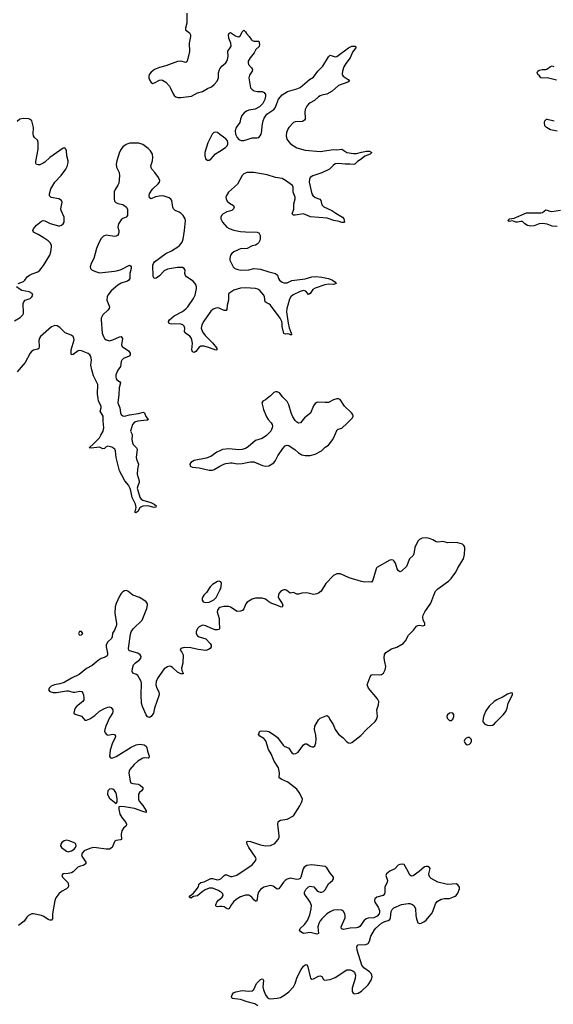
# Model space of a CAD drawing. Header units: inches. Extents: x 1603746 to 1744129, y 385869 to 533836.
# Tile 47 of 105: x 1687585 to 1694022, y 453137 to 465011. Entities that reach past the tile are written whole.
import ezdxf

# ---------------------------------------------------------------- set-up
doc = ezdxf.new("R2010")
doc.units = ezdxf.units.IN
doc.header["$MEASUREMENT"] = 0
for name, color, linetype in [('B6485', 7, 'Continuous'), ('B6486', 7, 'Continuous'), ('B6495', 7, 'Continuous'), ('B6496', 7, 'Continuous')]:
    doc.layers.add(name, color=color, linetype=linetype)

msp = doc.modelspace()

# ---------------------------------------------------------------- linework, layer by layer
at = {"layer": 'B6485', "color": 6}
for points, elevation in [([(1688941, 460000), (1688940, 459950), (1688945, 459910), (1688954, 459890), (1688995, 459850), (1689004, 459830), (1688991, 459730), (1688994, 459710), (1689018, 459650), (1689005, 459590), (1689002, 459530), (1689028, 459450), (1689027, 459430), (1689009, 459390), (1689003, 459363), (1689034, 459254), (1689051, 459231), (1689070, 459218), (1689166, 459190), (1689207, 459170), (1689230, 459150), (1689228, 459132), (1689209, 459130), (1689130, 459147), (1689070, 459143), (1689046, 459134), (1689035, 459125), (1689010, 459081), (1688987, 459066), (1688978, 459070), (1688978, 459078), (1688989, 459130), (1688988, 459150), (1688982, 459170), (1688941, 459250), (1688928, 459330), (1688919, 459359), (1688897, 459397), (1688852, 459450), (1688819, 459519), (1688788, 459570), (1688750, 459732), (1688742, 459810), (1688733, 459830), (1688696, 459856), (1688650, 459867), (1688630, 459861), (1688610, 459841), (1688590, 459836), (1688550, 459856), (1688446, 459846), (1688423, 459850), (1688481, 459899), (1688548, 459970), (1688564, 460000)], 300), ([(1690000, 459813), (1689965, 459795), (1689890, 459743), (1689835, 459725), (1689690, 459694), (1689650, 459670), (1689636, 459650), (1689640, 459630), (1689650, 459621), (1689670, 459614), (1689750, 459606), (1689870, 459579), (1689910, 459579), (1689930, 459586), (1690000, 459626)], 400), ([(1690000, 458237), (1689990, 458239), (1689970, 458235), (1689910, 458198), (1689883, 458170), (1689838, 458102), (1689806, 458070), (1689793, 458050), (1689785, 458030), (1689785, 458010), (1689799, 457990), (1689830, 457984), (1689870, 457988), (1689926, 458014), (1689955, 458045), (1690000, 458131)], 400), ([(1690000, 457921), (1689999, 457921), (1689987, 457913), (1689972, 457890), (1689969, 457871), (1689992, 457790), (1689990, 457750), (1689997, 457670), (1689990, 457659), (1689970, 457652), (1689945, 457655), (1689890, 457673), (1689830, 457702), (1689790, 457708), (1689751, 457690), (1689732, 457670), (1689715, 457630), (1689714, 457610), (1689730, 457581), (1689750, 457569), (1689830, 457546), (1689884, 457490), (1689896, 457470), (1689895, 457450), (1689881, 457430), (1689863, 457417), (1689830, 457405), (1689737, 457417), (1689650, 457437), (1689570, 457440), (1689531, 457430), (1689522, 457410), (1689542, 457382), (1689557, 457350), (1689553, 457250), (1689539, 457190), (1689542, 457162), (1689558, 457130), (1689556, 457124), (1689530, 457123), (1689490, 457141), (1689430, 457201), (1689410, 457213), (1689390, 457214), (1689370, 457209), (1689330, 457182), (1689250, 457075), (1689233, 457030), (1689229, 456989), (1689238, 456950), (1689265, 456905), (1689269, 456870), (1689213, 456710), (1689201, 456650), (1689170, 456608), (1689150, 456597), (1689126, 456606), (1689109, 456629), (1689067, 456730), (1689055, 456770), (1689050, 456870), (1689055, 457005), (1689051, 457030), (1689010, 457102), (1688993, 457113), (1688950, 457130), (1688942, 457150), (1688946, 457186), (1688959, 457230), (1688984, 457256), (1689031, 457290), (1689046, 457310), (1689049, 457330), (1689039, 457350), (1689010, 457371), (1688910, 457400), (1688903, 457410), (1688899, 457430), (1688921, 457599), (1688930, 457630), (1688955, 457665), (1689062, 457770), (1689121, 457910), (1689129, 457949), (1689126, 457966), (1689111, 457990), (1689070, 458021), (1689030, 458042), (1688950, 458072), (1688890, 458120), (1688870, 458127), (1688850, 458123), (1688830, 458112), (1688810, 458092), (1688790, 458061), (1688748, 457970), (1688736, 457930), (1688733, 457853), (1688755, 457730), (1688753, 457710), (1688730, 457650), (1688706, 457614), (1688700, 457570), (1688692, 457550), (1688650, 457510), (1688629, 457471), (1688627, 457450), (1688646, 457370), (1688646, 457350), (1688640, 457340), (1688618, 457322), (1688570, 457306), (1688530, 457285), (1688458, 457222), (1688390, 457187), (1688304, 457116), (1688210, 457071), (1688120, 457020), (1688070, 457002), (1688007, 456990), (1687965, 456975), (1687939, 456950), (1687932, 456930), (1687949, 456909), (1687990, 456898), (1688030, 456899), (1688150, 456919), (1688170, 456917), (1688230, 456900), (1688250, 456900), (1688310, 456915), (1688334, 456910), (1688349, 456890), (1688355, 456870), (1688361, 456830), (1688358, 456810), (1688347, 456790), (1688271, 456730), (1688255, 456710), (1688245, 456690), (1688239, 456650), (1688255, 456635), (1688332, 456612), (1688370, 456565), (1688390, 456562), (1688430, 456578), (1688490, 456621), (1688548, 456672), (1688610, 456705), (1688650, 456722), (1688670, 456724), (1688690, 456715), (1688707, 456687), (1688709, 456670), (1688704, 456650), (1688670, 456592), (1688625, 456490), (1688611, 456450), (1688610, 456430), (1688617, 456410), (1688632, 456392), (1688650, 456385), (1688710, 456395), (1688730, 456392), (1688741, 456370), (1688737, 456350), (1688704, 456290), (1688676, 456204), (1688667, 456130), (1688680, 456110), (1688690, 456106), (1688710, 456108), (1688750, 456124), (1688930, 456239), (1688990, 456268), (1689030, 456274), (1689085, 456265), (1689112, 456252), (1689121, 456230), (1689126, 456190), (1689147, 456130), (1689143, 456110), (1689134, 456106), (1689090, 456109), (1689070, 456104), (1689010, 456070), (1688965, 456030), (1688913, 455970), (1688904, 455950), (1688901, 455930), (1688918, 455830), (1688928, 455808), (1688950, 455801), (1689013, 455793), (1689039, 455779), (1689071, 455750), (1689072, 455730), (1689055, 455710), (1689029, 455690), (1689019, 455670), (1689019, 455610), (1689027, 455587), (1689070, 455535), (1689111, 455470), (1689113, 455450), (1689070, 455461), (1688970, 455500), (1688850, 455520), (1688797, 455523), (1688783, 455517), (1688780, 455490), (1688795, 455430), (1688816, 455390), (1688866, 455330), (1688874, 455310), (1688870, 455290), (1688837, 455263), (1688817, 455230), (1688811, 455190), (1688814, 455126), (1688800, 455120), (1688750, 455114), (1688735, 455105), (1688725, 455090), (1688702, 455030), (1688670, 455010), (1688628, 455008), (1688510, 455026), (1688470, 455028), (1688430, 455018), (1688362, 454990), (1688339, 454961), (1688332, 454930), (1688342, 454910), (1688385, 454850), (1688382, 454830), (1688350, 454811), (1688317, 454803), (1688287, 454790), (1688230, 454736), (1688210, 454723), (1688170, 454713), (1688107, 454710), (1688093, 454690), (1688102, 454670), (1688148, 454628), (1688165, 454605), (1688175, 454570), (1688170, 454550), (1688149, 454530), (1688090, 454497), (1688056, 454470), (1688020, 454420), (1688010, 454390), (1687982, 454230), (1687981, 454170), (1687970, 454153), (1687950, 454151), (1687930, 454161), (1687877, 454197), (1687850, 454210), (1687750, 454230), (1687730, 454229), (1687690, 454209), (1687673, 454190), (1687641, 454139), (1687570, 454089)], 400), ([(1690000, 454499), (1689984, 454510), (1689910, 454538), (1689870, 454537), (1689822, 454518), (1689786, 454494), (1689730, 454446), (1689683, 454437), (1689650, 454417), (1689631, 454430), (1689645, 454450), (1689681, 454479), (1689719, 454521), (1689738, 454550), (1689749, 454591), (1689770, 454606), (1689810, 454615), (1689890, 454654), (1689910, 454655), (1689970, 454639), (1689990, 454641), (1690000, 454645)], 400), ([(1690000, 454315), (1689972, 454312), (1689957, 454317), (1689950, 454324), (1689950, 454338), (1689964, 454370), (1689985, 454395), (1690000, 454406)], 400)]:
    msp.add_lwpolyline(points, dxfattribs=dict(at, elevation=elevation))
at = {"layer": 'B6485', "color": 6, "elevation": 400}
for points in [[(1688330, 457634), (1688307, 457633), (1688293, 457610), (1688299, 457599), (1688310, 457590), (1688330, 457594), (1688348, 457610), (1688341, 457621)], [(1688690, 455736), (1688668, 455732), (1688647, 455710), (1688645, 455670), (1688652, 455650), (1688670, 455624), (1688750, 455560), (1688755, 455565), (1688760, 455580), (1688762, 455610), (1688752, 455668), (1688744, 455690), (1688730, 455714), (1688710, 455730)], [(1688150, 455116), (1688122, 455110), (1688095, 455090), (1688083, 455070), (1688079, 455050), (1688090, 455030), (1688150, 454983), (1688170, 454978), (1688210, 454988), (1688244, 455010), (1688259, 455030), (1688265, 455050), (1688263, 455070), (1688257, 455077), (1688236, 455090), (1688182, 455110)]]:
    msp.add_lwpolyline(points, close=True, dxfattribs=at)
at = {"layer": 'B6486', "color": 6, "elevation": 300}
for points in [[(1689600, 465090), (1689601, 464970), (1689584, 464910), (1689587, 464890), (1689632, 464852), (1689644, 464830), (1689646, 464810), (1689631, 464730), (1689634, 464626), (1689607, 464510), (1689590, 464496), (1689530, 464510), (1689490, 464508), (1689350, 464453), (1689270, 464435), (1689210, 464410), (1689170, 464379), (1689147, 464350), (1689142, 464330), (1689143, 464310), (1689150, 464287), (1689170, 464254), (1689190, 464243), (1689210, 464248), (1689270, 464280), (1689290, 464285), (1689310, 464282), (1689350, 464257), (1689391, 464211), (1689406, 464186), (1689436, 464116), (1689450, 464096), (1689470, 464082), (1689493, 464073), (1689530, 464072), (1689657, 464090), (1689732, 464128), (1689790, 464147), (1689850, 464182), (1689898, 464202), (1689930, 464228), (1689966, 464270), (1689983, 464310), (1689984, 464370), (1689994, 464410), (1690000, 464418)], [(1687567, 461830), (1687630, 461854), (1687648, 461870), (1687677, 461910), (1687702, 461930), (1687734, 461946), (1687806, 461970), (1687830, 461989), (1687874, 462046), (1687947, 462170), (1687963, 462210), (1687971, 462270), (1687970, 462290), (1687957, 462317), (1687930, 462344), (1687870, 462384), (1687810, 462421), (1687750, 462450), (1687743, 462470), (1687750, 462490), (1687790, 462535), (1687850, 462581), (1687870, 462590), (1687890, 462586), (1687952, 462552), (1688053, 462527), (1688070, 462526), (1688090, 462532), (1688111, 462550), (1688120, 462570), (1688123, 462597), (1688121, 462630), (1688085, 462710), (1688083, 462730), (1688097, 462810), (1688091, 462830), (1688056, 462850), (1687967, 462867), (1687946, 462886), (1687943, 462910), (1687963, 462970), (1688008, 463050), (1688087, 463133), (1688143, 463210), (1688158, 463242), (1688169, 463289), (1688169, 463310), (1688154, 463370), (1688149, 463429), (1688143, 463450), (1688130, 463466), (1688110, 463460), (1687950, 463350), (1687890, 463293), (1687870, 463280), (1687830, 463261), (1687810, 463259), (1687790, 463263), (1687782, 463282), (1687782, 463301), (1687808, 463450), (1687810, 463530), (1687799, 463559), (1687763, 463590), (1687751, 463610), (1687748, 463630), (1687751, 463711), (1687731, 463790), (1687710, 463809), (1687694, 463814), (1687630, 463819), (1687589, 463811), (1687555, 463785)], [(1690000, 463627), (1689970, 463650), (1689950, 463654), (1689926, 463650), (1689906, 463630), (1689855, 463525), (1689819, 463410), (1689818, 463370), (1689831, 463331), (1689850, 463317), (1689870, 463318), (1689890, 463328), (1689947, 463393), (1690000, 463427)], [(1690000, 461528), (1689990, 461533), (1689970, 461537), (1689950, 461534), (1689920, 461520), (1689890, 461495), (1689871, 461470), (1689805, 461375), (1689781, 461330), (1689775, 461290), (1689790, 461246), (1689821, 461201), (1689910, 461114), (1689965, 461050), (1689964, 461030), (1689950, 461024), (1689874, 461054), (1689810, 461073), (1689784, 461076), (1689770, 461074), (1689750, 461062), (1689710, 461008), (1689690, 460997), (1689670, 461004), (1689661, 461030), (1689669, 461110), (1689662, 461150), (1689653, 461173), (1689636, 461196), (1689587, 461230), (1689580, 461240), (1689574, 461250), (1689578, 461290), (1689570, 461315), (1689555, 461330), (1689530, 461339), (1689402, 461342), (1689383, 461350), (1689380, 461370), (1689393, 461390), (1689450, 461441), (1689550, 461492), (1689590, 461523), (1689614, 461550), (1689683, 461650), (1689703, 461690), (1689718, 461770), (1689718, 461790), (1689710, 461817), (1689677, 461857), (1689598, 461910), (1689585, 461925), (1689578, 461950), (1689581, 461990), (1689571, 462011), (1689550, 462023), (1689490, 462023), (1689370, 462004), (1689330, 461984), (1689270, 461921), (1689230, 461893), (1689209, 461889), (1689196, 461916), (1689192, 462050), (1689199, 462070), (1689213, 462090), (1689347, 462190), (1689418, 462222), (1689493, 462270), (1689515, 462290), (1689545, 462330), (1689557, 462363), (1689572, 462470), (1689585, 462590), (1689580, 462610), (1689558, 462650), (1689535, 462675), (1689510, 462692), (1689462, 462710), (1689441, 462730), (1689433, 462750), (1689419, 462830), (1689408, 462848), (1689390, 462864), (1689330, 462884), (1689290, 462888), (1689225, 462875), (1689170, 462850), (1689150, 462864), (1689148, 462890), (1689153, 462910), (1689174, 462950), (1689190, 462970), (1689257, 463030), (1689272, 463050), (1689276, 463070), (1689258, 463110), (1689215, 463170), (1689180, 463210), (1689170, 463230), (1689169, 463250), (1689188, 463310), (1689192, 463350), (1689186, 463390), (1689165, 463430), (1689137, 463457), (1689070, 463506), (1689024, 463524), (1688910, 463523), (1688870, 463508), (1688830, 463476), (1688810, 463450), (1688790, 463412), (1688756, 463310), (1688751, 463270), (1688754, 463234), (1688787, 463167), (1688791, 463130), (1688780, 463040), (1688770, 463017), (1688736, 462964), (1688726, 462934), (1688724, 462850), (1688730, 462824), (1688745, 462805), (1688770, 462794), (1688830, 462781), (1688872, 462750), (1688884, 462724), (1688885, 462650), (1688870, 462630), (1688830, 462613), (1688810, 462596), (1688776, 462550), (1688769, 462510), (1688780, 462470), (1688781, 462450), (1688777, 462430), (1688765, 462410), (1688750, 462399), (1688730, 462395), (1688628, 462412), (1688598, 462402), (1688570, 462373), (1688539, 462321), (1688510, 462253), (1688479, 462130), (1688448, 462070), (1688436, 462030), (1688440, 462010), (1688458, 461990), (1688510, 461969), (1688550, 461960), (1688730, 461978), (1688770, 461985), (1688810, 462000), (1688910, 462049), (1688924, 462044), (1688932, 462030), (1688932, 462010), (1688915, 461950), (1688913, 461890), (1688903, 461870), (1688884, 461856), (1688810, 461833), (1688770, 461809), (1688690, 461742), (1688649, 461690), (1688641, 461670), (1688637, 461630), (1688662, 461570), (1688667, 461550), (1688664, 461530), (1688649, 461510), (1688589, 461450), (1688570, 461410), (1688570, 461390), (1688581, 461230), (1688595, 461190), (1688610, 461166), (1688630, 461150), (1688670, 461140), (1688710, 461150), (1688790, 461188), (1688810, 461189), (1688827, 461167), (1688813, 461090), (1688820, 461070), (1688896, 461016), (1688917, 460990), (1688920, 460970), (1688905, 460955), (1688836, 460924), (1688816, 460904), (1688808, 460890), (1688801, 460830), (1688770, 460784), (1688747, 460727), (1688745, 460705), (1688750, 460682), (1688759, 460670), (1688789, 460649), (1688803, 460630), (1688784, 460570), (1688782, 460490), (1688770, 460390), (1688793, 460330), (1688801, 460270), (1688809, 460250), (1688830, 460232), (1688850, 460230), (1688910, 460247), (1689017, 460263), (1689077, 460277), (1689089, 460269), (1689107, 460227), (1689136, 460190), (1689130, 460183), (1689119, 460181), (1689010, 460169), (1688970, 460156), (1688947, 460130), (1688924, 460050), (1688941, 460010), (1688941, 460000)], [(1687522, 461378), (1687590, 461419), (1687622, 461450), (1687630, 461470), (1687629, 461590), (1687636, 461610), (1687652, 461628), (1687711, 461650), (1687733, 461670), (1687742, 461690), (1687737, 461710), (1687701, 461730), (1687610, 461747), (1687590, 461757), (1687547, 461790)], [(1688564, 460000), (1688591, 460049), (1688600, 460090), (1688591, 460169), (1688591, 460230), (1688558, 460290), (1688569, 460330), (1688567, 460350), (1688538, 460410), (1688530, 460441), (1688525, 460495), (1688526, 460610), (1688477, 460717), (1688454, 460790), (1688445, 460845), (1688450, 460910), (1688445, 460950), (1688433, 460970), (1688410, 460984), (1688330, 461017), (1688310, 461020), (1688290, 461016), (1688230, 460973), (1688209, 460969), (1688205, 460990), (1688208, 461030), (1688242, 461150), (1688239, 461170), (1688230, 461190), (1688206, 461206), (1688134, 461234), (1688070, 461299), (1688038, 461318), (1688010, 461323), (1687970, 461308), (1687836, 461190), (1687824, 461170), (1687817, 461143), (1687819, 461070), (1687815, 461045), (1687803, 461037), (1687750, 461025), (1687729, 461011), (1687710, 460990), (1687650, 460877), (1687555, 460765)]]:
    msp.add_lwpolyline(points, dxfattribs=at)
at = {"layer": 'B6495', "color": 6, "elevation": 400}
for points in [[(1690000, 459626), (1690047, 459653), (1690070, 459661), (1690130, 459669), (1690150, 459669), (1690210, 459657), (1690270, 459660), (1690370, 459678), (1690410, 459678), (1690515, 459635), (1690550, 459627), (1690590, 459632), (1690650, 459666), (1690670, 459694), (1690698, 459750), (1690759, 459841), (1690788, 459872), (1690810, 459880), (1690830, 459877), (1690850, 459865), (1690906, 459826), (1690950, 459787), (1690990, 459763), (1691030, 459756), (1691090, 459755), (1691150, 459771), (1691226, 459810), (1691270, 459855), (1691310, 459879), (1691364, 459950), (1691387, 460000)], [(1690566, 460000), (1690563, 459997), (1690510, 459961), (1690430, 459936), (1690341, 459859), (1690310, 459842), (1690270, 459829), (1690230, 459822), (1690110, 459837), (1690030, 459829), (1690000, 459813)], [(1690000, 454645), (1690011, 454650), (1690050, 454690), (1690070, 454701), (1690130, 454680), (1690150, 454680), (1690204, 454696), (1690390, 454820), (1690430, 454867), (1690437, 454890), (1690430, 454910), (1690350, 455028), (1690328, 455070), (1690324, 455090), (1690330, 455104), (1690370, 455102), (1690490, 455060), (1690550, 455047), (1690610, 455051), (1690663, 455077), (1690700, 455120), (1690714, 455150), (1690717, 455170), (1690698, 455310), (1690704, 455336), (1690713, 455347), (1690730, 455358), (1690810, 455370), (1690890, 455410), (1690966, 455530), (1690986, 455570), (1690993, 455590), (1690995, 455610), (1690990, 455630), (1690958, 455690), (1690928, 455730), (1690818, 455818), (1690746, 455850), (1690715, 455870), (1690719, 455930), (1690709, 455990), (1690655, 456070), (1690618, 456158), (1690588, 456210), (1690555, 456315), (1690530, 456344), (1690481, 456370), (1690467, 456390), (1690484, 456430), (1690505, 456435), (1690570, 456433), (1690590, 456426), (1690670, 456376), (1690694, 456354), (1690762, 456262), (1690777, 456250), (1690830, 456226), (1690870, 456170), (1690890, 456158), (1690918, 456162), (1690943, 456177), (1691010, 456266), (1691030, 456280), (1691050, 456279), (1691090, 456250), (1691110, 456242), (1691130, 456242), (1691146, 456254), (1691158, 456290), (1691162, 456330), (1691156, 456384), (1691141, 456450), (1691147, 456493), (1691190, 456566), (1691210, 456586), (1691290, 456619), (1691312, 456610), (1691327, 456570), (1691365, 456510), (1691392, 456450), (1691430, 456395), (1691488, 456350), (1691530, 456302), (1691550, 456289), (1691570, 456287), (1691590, 456295), (1691700, 456380), (1691767, 456453), (1691874, 456546), (1691890, 456570), (1691902, 456610), (1691893, 456690), (1691914, 456750), (1691918, 456790), (1691900, 456820), (1691792, 456950), (1691776, 456990), (1691812, 457088), (1691829, 457110), (1691844, 457116), (1691930, 457111), (1691950, 457115), (1691972, 457130), (1691994, 457170), (1692004, 457210), (1691988, 457268), (1691982, 457310), (1691986, 457354), (1692002, 457378), (1692070, 457423), (1692136, 457444), (1692213, 457487), (1692240, 457520), (1692277, 457590), (1692334, 457650), (1692370, 457697), (1692390, 457706), (1692410, 457708), (1692450, 457701), (1692473, 457710), (1692472, 457730), (1692452, 457772), (1692448, 457808), (1692452, 457830), (1692472, 457870), (1692545, 457975), (1692580, 458070), (1692602, 458118), (1692630, 458147), (1692758, 458242), (1692789, 458271), (1692847, 458350), (1692870, 458402), (1692939, 458510), (1692950, 458562), (1692954, 458634), (1692953, 458650), (1692943, 458670), (1692926, 458686), (1692870, 458703), (1692810, 458707), (1692750, 458704), (1692690, 458720), (1692630, 458709), (1692610, 458713), (1692570, 458739), (1692530, 458754), (1692490, 458761), (1692442, 458758), (1692410, 458744), (1692390, 458721), (1692350, 458647), (1692338, 458570), (1692330, 458550), (1692288, 458510), (1692250, 458417), (1692190, 458360), (1692170, 458354), (1692150, 458370), (1692139, 458390), (1692117, 458457), (1692102, 458482), (1692090, 458492), (1692070, 458497), (1692050, 458493), (1691895, 458405), (1691886, 458390), (1691847, 458253), (1691830, 458227), (1691790, 458231), (1691750, 458229), (1691710, 458235), (1691561, 458281), (1691501, 458310), (1691453, 458327), (1691410, 458330), (1691369, 458310), (1691278, 458210), (1691220, 458120), (1691190, 458095), (1691170, 458086), (1691130, 458080), (1691050, 458101), (1690990, 458095), (1690950, 458082), (1690930, 458085), (1690890, 458104), (1690850, 458094), (1690808, 458128), (1690790, 458137), (1690770, 458136), (1690738, 458122), (1690712, 458090), (1690704, 458050), (1690710, 458030), (1690753, 457970), (1690760, 457950), (1690750, 457926), (1690730, 457930), (1690676, 457956), (1690625, 457970), (1690592, 457990), (1690550, 458025), (1690510, 458035), (1690430, 458037), (1690390, 458023), (1690330, 457986), (1690313, 457967), (1690290, 457907), (1690272, 457888), (1690250, 457878), (1690210, 457876), (1690130, 457927), (1690110, 457934), (1690047, 457933), (1690000, 457921)], [(1690000, 458131), (1690010, 458150), (1690020, 458210), (1690010, 458234), (1690000, 458237)], [(1690460, 453120), (1690422, 453142), (1690330, 453166), (1690250, 453194), (1690150, 453208), (1690140, 453230), (1690148, 453250), (1690166, 453274), (1690191, 453289), (1690270, 453302), (1690350, 453294), (1690390, 453298), (1690410, 453317), (1690442, 453390), (1690490, 453437), (1690510, 453445), (1690519, 453439), (1690525, 453425), (1690519, 453350), (1690527, 453310), (1690550, 453251), (1690570, 453225), (1690590, 453209), (1690610, 453204), (1690690, 453210), (1690730, 453218), (1690770, 453242), (1690831, 453289), (1690890, 453348), (1690910, 453389), (1690934, 453466), (1690982, 453558), (1691010, 453596), (1691030, 453615), (1691050, 453618), (1691063, 453590), (1691088, 453468), (1691094, 453454), (1691110, 453441), (1691130, 453445), (1691190, 453476), (1691210, 453482), (1691230, 453472), (1691250, 453438), (1691267, 453430), (1691330, 453435), (1691390, 453459), (1691530, 453552), (1691570, 453555), (1691602, 453542), (1691623, 453523), (1691635, 453490), (1691631, 453450), (1691596, 453330), (1691595, 453290), (1691606, 453270), (1691623, 453263), (1691670, 453270), (1691710, 453295), (1691790, 453374), (1691825, 453430), (1691837, 453470), (1691835, 453490), (1691825, 453510), (1691805, 453530), (1691737, 453577), (1691711, 453610), (1691657, 453790), (1691651, 453829), (1691660, 453850), (1691670, 453854), (1691762, 453858), (1691788, 453872), (1691803, 453897), (1691820, 453960), (1691865, 454035), (1691883, 454057), (1691950, 454114), (1691990, 454135), (1692030, 454148), (1692050, 454162), (1692058, 454182), (1692065, 454255), (1692078, 454282), (1692099, 454301), (1692190, 454342), (1692270, 454352), (1692292, 454352), (1692322, 454342), (1692344, 454324), (1692361, 454290), (1692363, 454210), (1692370, 454167), (1692382, 454130), (1692390, 454119), (1692410, 454110), (1692430, 454114), (1692462, 454130), (1692490, 454152), (1692523, 454197), (1692553, 454230), (1692570, 454258), (1692601, 454350), (1692621, 454379), (1692670, 454406), (1692710, 454415), (1692770, 454415), (1692812, 454428), (1692838, 454442), (1692851, 454450), (1692870, 454476), (1692892, 454530), (1692890, 454550), (1692870, 454580), (1692850, 454590), (1692750, 454583), (1692730, 454587), (1692630, 454610), (1692550, 454654), (1692532, 454670), (1692523, 454690), (1692522, 454710), (1692535, 454775), (1692529, 454789), (1692510, 454798), (1692490, 454801), (1692470, 454795), (1692403, 454737), (1692330, 454688), (1692310, 454682), (1692290, 454693), (1692270, 454740), (1692222, 454822), (1692208, 454828), (1692170, 454823), (1692150, 454814), (1692110, 454772), (1692050, 454742), (1692010, 454710), (1692003, 454690), (1692024, 454630), (1692020, 454610), (1691990, 454550), (1691991, 454490), (1691986, 454470), (1691969, 454451), (1691894, 454430), (1691868, 454410), (1691867, 454390), (1691871, 454370), (1691910, 454310), (1691924, 454270), (1691927, 454250), (1691921, 454230), (1691898, 454202), (1691858, 454182), (1691790, 454176), (1691765, 454170), (1691735, 454145), (1691690, 454077), (1691670, 454065), (1691650, 454059), (1691570, 454055), (1691490, 454040), (1691468, 454048), (1691465, 454070), (1691510, 454182), (1691513, 454210), (1691508, 454230), (1691490, 454258), (1691470, 454272), (1691418, 454278), (1691370, 454271), (1691330, 454254), (1691290, 454227), (1691232, 454170), (1691210, 454143), (1691193, 454110), (1691183, 454070), (1691188, 453992), (1691170, 453985), (1691090, 454002), (1691010, 453992), (1690977, 454010), (1690962, 454030), (1690968, 454050), (1691020, 454100), (1691058, 454150), (1691085, 454215), (1691102, 454290), (1691104, 454330), (1691090, 454370), (1691067, 454407), (1691031, 454450), (1691021, 454470), (1691021, 454490), (1691037, 454523), (1691070, 454554), (1691090, 454561), (1691110, 454560), (1691132, 454552), (1691170, 454511), (1691190, 454497), (1691210, 454488), (1691230, 454489), (1691250, 454499), (1691270, 454518), (1691311, 454589), (1691357, 454630), (1691371, 454650), (1691372, 454672), (1691334, 454714), (1691290, 454785), (1691270, 454798), (1691110, 454819), (1691049, 454810), (1691017, 454790), (1691003, 454770), (1690978, 454670), (1690967, 454653), (1690954, 454646), (1690930, 454642), (1690850, 454657), (1690813, 454647), (1690789, 454630), (1690769, 454610), (1690710, 454528), (1690690, 454525), (1690641, 454561), (1690610, 454570), (1690530, 454550), (1690490, 454523), (1690465, 454490), (1690454, 454450), (1690450, 454397), (1690437, 454383), (1690430, 454381), (1690410, 454398), (1690387, 454430), (1690350, 454454), (1690310, 454455), (1690250, 454433), (1690197, 454403), (1690166, 454374), (1690140, 454340), (1690110, 454284), (1690090, 454290), (1690050, 454313), (1690023, 454317), (1690000, 454315)], [(1690000, 454406), (1690029, 454430), (1690040, 454450), (1690035, 454470), (1690014, 454490), (1690000, 454499)]]:
    msp.add_lwpolyline(points, dxfattribs=at)
for points in [[(1693512, 456892), (1693470, 456879), (1693416, 456844), (1693342, 456810), (1693310, 456790), (1693250, 456733), (1693210, 456676), (1693187, 456630), (1693175, 456590), (1693173, 456553), (1693178, 456538), (1693197, 456517), (1693230, 456502), (1693270, 456499), (1693290, 456504), (1693310, 456517), (1693330, 456538), (1693416, 456630), (1693448, 456670), (1693464, 456710), (1693478, 456770), (1693530, 456870), (1693529, 456889)], [(1692790, 456652), (1692770, 456647), (1692747, 456630), (1692737, 456610), (1692741, 456590), (1692756, 456570), (1692770, 456561), (1692790, 456561), (1692810, 456576), (1692824, 456610), (1692823, 456630), (1692810, 456649)], [(1692990, 456355), (1692970, 456346), (1692956, 456330), (1692948, 456310), (1692955, 456290), (1692970, 456271), (1692990, 456268), (1693010, 456276), (1693026, 456290), (1693035, 456310), (1693035, 456330), (1693010, 456353)]]:
    msp.add_lwpolyline(points, close=True, dxfattribs=at)
at = {"layer": 'B6496', "color": 6}
for points, elevation in [([(1690000, 464418), (1690024, 464450), (1690070, 464490), (1690084, 464510), (1690093, 464530), (1690101, 464570), (1690095, 464630), (1690125, 464670), (1690135, 464690), (1690131, 464730), (1690108, 464790), (1690106, 464830), (1690111, 464849), (1690130, 464855), (1690190, 464817), (1690210, 464808), (1690230, 464806), (1690250, 464821), (1690270, 464863), (1690290, 464883), (1690310, 464865), (1690323, 464844), (1690355, 464810), (1690380, 464770), (1690390, 464762), (1690412, 464752), (1690471, 464751), (1690478, 464710), (1690474, 464686), (1690433, 464650), (1690415, 464610), (1690366, 464550), (1690343, 464510), (1690341, 464490), (1690346, 464470), (1690381, 464430), (1690392, 464410), (1690389, 464390), (1690358, 464342), (1690350, 464310), (1690370, 464190), (1690388, 464168), (1690414, 464154), (1690450, 464146), (1690510, 464145), (1690535, 464135), (1690549, 464109), (1690550, 464090), (1690543, 464050), (1690519, 464001), (1690478, 463962), (1690426, 463934), (1690350, 463920), (1690320, 463910), (1690292, 463888), (1690266, 463854), (1690249, 463811), (1690240, 463770), (1690197, 463710), (1690184, 463670), (1690187, 463630), (1690208, 463590), (1690230, 463567), (1690256, 463556), (1690290, 463556), (1690330, 463565), (1690390, 463587), (1690450, 463585), (1690470, 463590), (1690488, 463610), (1690498, 463630), (1690506, 463670), (1690509, 463730), (1690521, 463790), (1690535, 463825), (1690568, 463870), (1690650, 463929), (1690667, 463950), (1690685, 463990), (1690706, 464054), (1690750, 464104), (1690814, 464146), (1690930, 464178), (1690967, 464193), (1691083, 464290), (1691130, 464318), (1691183, 464390), (1691243, 464450), (1691310, 464563), (1691330, 464582), (1691390, 464564), (1691410, 464568), (1691550, 464672), (1691590, 464690), (1691636, 464690), (1691641, 464670), (1691600, 464620), (1691570, 464553), (1691518, 464482), (1691497, 464443), (1691478, 464390), (1691475, 464355), (1691481, 464341), (1691489, 464329), (1691546, 464290), (1691562, 464270), (1691543, 464257), (1691430, 464218), (1691354, 464150), (1691290, 464112), (1691230, 464102), (1691210, 464093), (1691190, 464080), (1691143, 464037), (1691091, 464009), (1691070, 463992), (1691050, 463967), (1691030, 463927), (1691023, 463890), (1691030, 463830), (1691027, 463810), (1691020, 463800), (1691010, 463790), (1690995, 463785), (1690910, 463779), (1690890, 463770), (1690831, 463710), (1690818, 463690), (1690805, 463650), (1690799, 463610), (1690809, 463569), (1690830, 463537), (1690854, 463514), (1690927, 463467), (1691030, 463437), (1691210, 463423), (1691370, 463446), (1691410, 463442), (1691470, 463449), (1691530, 463410), (1691610, 463398), (1691650, 463397), (1691710, 463415), (1691770, 463427), (1691804, 463424), (1691835, 463410), (1691813, 463390), (1691750, 463367), (1691706, 463330), (1691660, 463300), (1691630, 463270), (1691616, 463264), (1691569, 463269), (1691510, 463268), (1691430, 463277), (1691390, 463271), (1691366, 463254), (1691321, 463210), (1691230, 463165), (1691120, 463130), (1691091, 463110), (1691080, 463090), (1691078, 463050), (1691110, 462910), (1691121, 462890), (1691150, 462867), (1691207, 462847), (1691217, 462830), (1691230, 462779), (1691253, 462753), (1691352, 462710), (1691398, 462678), (1691479, 462630), (1691494, 462610), (1691502, 462570), (1691494, 462566), (1691470, 462566), (1691438, 462578), (1691375, 462590), (1691296, 462616), (1691095, 462635), (1691010, 462668), (1690910, 462655), (1690890, 462655), (1690880, 462660), (1690874, 462670), (1690894, 462726), (1690894, 462790), (1690909, 462850), (1690909, 462869), (1690885, 462930), (1690884, 462990), (1690875, 463010), (1690790, 463072), (1690750, 463095), (1690670, 463109), (1690570, 463140), (1690410, 463168), (1690330, 463167), (1690290, 463153), (1690269, 463131), (1690211, 463029), (1690103, 462930), (1690079, 462890), (1690073, 462870), (1690074, 462850), (1690090, 462823), (1690118, 462798), (1690163, 462770), (1690173, 462750), (1690165, 462730), (1690143, 462710), (1690086, 462694), (1690038, 462670), (1690020, 462650), (1690011, 462630), (1690010, 462610), (1690031, 462570), (1690085, 462510), (1690114, 462494), (1690170, 462474), (1690250, 462458), (1690311, 462451), (1690450, 462449), (1690470, 462442), (1690485, 462410), (1690487, 462370), (1690483, 462350), (1690470, 462323), (1690450, 462304), (1690430, 462294), (1690390, 462286), (1690330, 462253), (1690250, 462246), (1690230, 462240), (1690169, 462210), (1690144, 462190), (1690129, 462170), (1690123, 462150), (1690119, 462130), (1690121, 462110), (1690160, 462030), (1690180, 462010), (1690217, 461997), (1690251, 461991), (1690350, 461993), (1690410, 462009), (1690450, 462008), (1690490, 462001), (1690589, 461969), (1690670, 461952), (1690696, 461930), (1690709, 461889), (1690721, 461870), (1690750, 461845), (1690770, 461837), (1690810, 461837), (1690870, 461864), (1691030, 461885), (1691110, 461909), (1691154, 461914), (1691228, 461908), (1691310, 461892), (1691357, 461870), (1691387, 461850), (1691404, 461830), (1691370, 461819), (1691310, 461820), (1691266, 461814), (1691150, 461775), (1691123, 461757), (1691090, 461709), (1691070, 461698), (1691036, 461736), (1691010, 461745), (1690970, 461732), (1690886, 461694), (1690857, 461670), (1690841, 461639), (1690818, 461570), (1690807, 461530), (1690803, 461490), (1690823, 461350), (1690836, 461296), (1690862, 461230), (1690862, 461222), (1690870, 461210), (1690852, 461209), (1690837, 461217), (1690810, 461222), (1690790, 461219), (1690770, 461225), (1690750, 461310), (1690751, 461350), (1690746, 461370), (1690726, 461410), (1690610, 461569), (1690590, 461583), (1690570, 461591), (1690548, 461608), (1690539, 461670), (1690530, 461690), (1690484, 461744), (1690460, 461760), (1690429, 461769), (1690310, 461779), (1690247, 461773), (1690169, 461751), (1690121, 461719), (1690109, 461710), (1690103, 461697), (1690105, 461630), (1690090, 461570), (1690084, 461516), (1690076, 461504), (1690050, 461504), (1690000, 461528)], 300), ([(1694060, 464280), (1693950, 464311), (1693890, 464306), (1693870, 464310), (1693854, 464334), (1693834, 464350), (1693827, 464373), (1693834, 464390), (1693850, 464401), (1693886, 464410), (1693930, 464410), (1693945, 464415), (1693990, 464448), (1694010, 464453), (1694030, 464448)], 300), ([(1694070, 463665), (1693990, 463682), (1693939, 463710), (1693919, 463730), (1693916, 463770), (1693921, 463790), (1693942, 463810), (1693950, 463813), (1694033, 463793)], 300), ([(1690000, 463427), (1690066, 463470), (1690088, 463490), (1690097, 463510), (1690097, 463530), (1690092, 463550), (1690073, 463573), (1690000, 463627)], 300), ([(1694070, 462518), (1694010, 462520), (1693947, 462547), (1693890, 462555), (1693850, 462551), (1693790, 462525), (1693750, 462522), (1693710, 462530), (1693678, 462550), (1693650, 462577), (1693630, 462579), (1693590, 462570), (1693570, 462570), (1693530, 462585), (1693490, 462577), (1693474, 462590), (1693495, 462610), (1693550, 462618), (1693697, 462683), (1693870, 462680), (1693890, 462686), (1693930, 462720), (1693950, 462716), (1693981, 462701), (1694003, 462697), (1694110, 462715)], 300), ([(1691387, 460000), (1691416, 460064), (1691428, 460072), (1691470, 460084), (1691535, 460145), (1691598, 460210), (1691607, 460230), (1691604, 460250), (1691589, 460270), (1691504, 460350), (1691450, 460429), (1691430, 460439), (1691410, 460440), (1691370, 460428), (1691310, 460396), (1691270, 460393), (1691190, 460400), (1691170, 460396), (1691150, 460384), (1691130, 460356), (1691094, 460266), (1691022, 460210), (1690972, 460150), (1690950, 460146), (1690930, 460156), (1690910, 460176), (1690881, 460221), (1690860, 460270), (1690832, 460368), (1690810, 460406), (1690759, 460459), (1690718, 460510), (1690690, 460525), (1690670, 460525), (1690650, 460515), (1690610, 460476), (1690550, 460427), (1690520, 460410), (1690508, 460390), (1690527, 460310), (1690563, 460223), (1690581, 460190), (1690617, 460150), (1690629, 460130), (1690633, 460110), (1690631, 460090), (1690613, 460050), (1690566, 460000)], 400)]:
    msp.add_lwpolyline(points, dxfattribs=dict(at, elevation=elevation))

doc.saveas('drawing.dxf')
